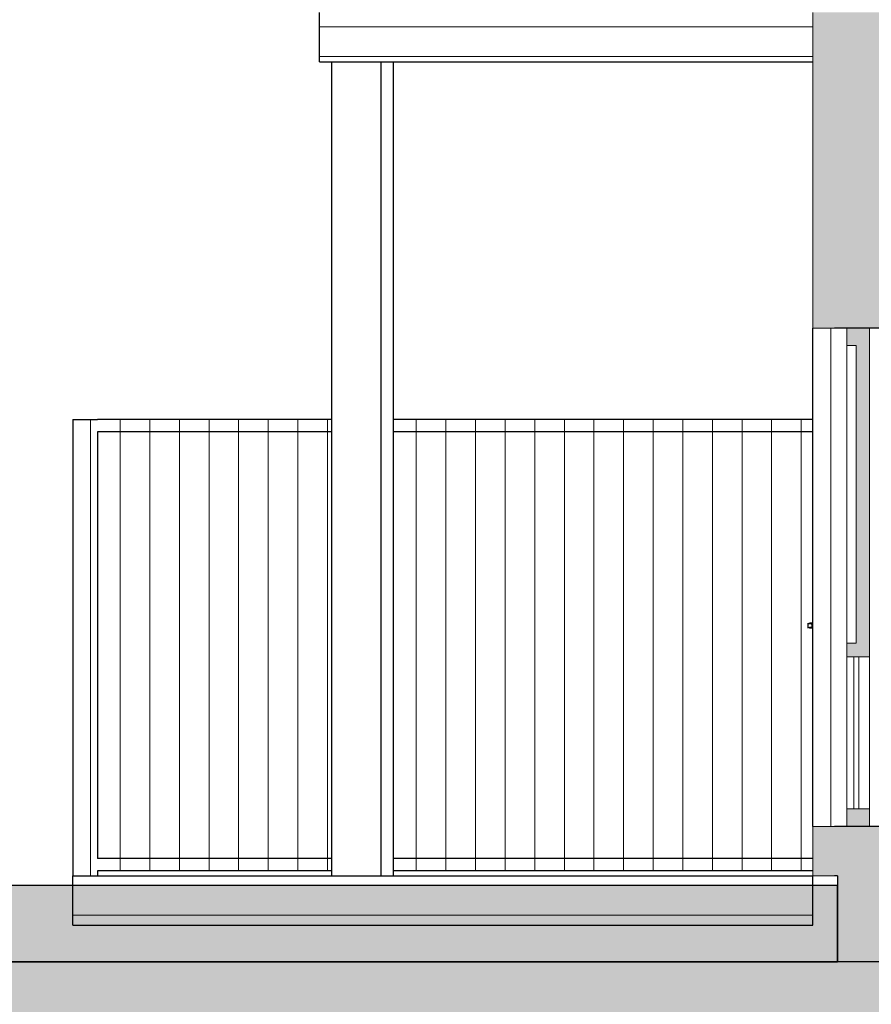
# Model space of a CAD drawing. Header units: millimetres. Extents: x 71327 to 340371, y 150071 to 223334.
# Tile 4 of 36: x 259114 to 262566, y 200512 to 204505. Entities that reach past the tile are written whole.
import ezdxf

# ---------------------------------------------------------------- set-up
doc = ezdxf.new("R2010")
doc.units = ezdxf.units.MM
doc.header["$LTSCALE"] = 0.5
doc.header["$MEASUREMENT"] = 0
doc.linetypes.add('PLINE', pattern=[0])
for name, color, linetype in [('0(Nye konstruksjoner)', 7, 'Continuous'), ('222- Søyler (Nye konstruksjoner)', 7, 'Continuous'), ('23-- Yttervegger (Skravur)(Nye konstruksjoner)', 7, 'Continuous'), ('23-- Yttervegger(Nye konstruksjoner)', 7, 'Continuous'), ('231- Bærende yttervegger(Nye konstruksjoner)', 7, 'Continuous'), ('244- Vinduer_ dører_ foldevegger(Nye konstruksjoner)', 7, 'Continuous'), ('25-- Dekker(Nye konstruksjoner)', 7, 'Continuous'), ('252- Gulv på grunn_ bunnplate (Skravur)(Nye konstruksjoner)', 7, 'Continuous'), ('252- Gulv på grunn_ bunnplate(Nye konstruksjoner)', 7, 'Continuous')]:
    doc.layers.add(name, color=color, linetype=linetype)
doc.layers.add('234- Vinduer_ dører_ porter(Nye konstruksjoner)', color=7, linetype='Continuous', lineweight=0)
doc.layers.add('235- Utvendig kledning og overflate(Nye konstruksjoner)', color=7, linetype='Continuous', lineweight=0)

# ---------------------------------------------------------------- blocks, each defined once
blk = doc.blocks.new('*X13', base_point=(86076.7, 123334))
at = {"layer": '235- Utvendig kledning og overflate(Nye konstruksjoner)', "linetype": 'PLINE'}
for p, q in [((262402.4, 203254), (262402.4, 201234)), ((262402.4, 201234), (262402.4, 203254))]:
    blk.add_line(p, q, dxfattribs=at)
blk = doc.blocks.new('*X14', base_point=(86076.7, 123334))
at = {"layer": '235- Utvendig kledning og overflate(Nye konstruksjoner)', "linetype": 'PLINE'}
for p, q in [((262079.4, 200994.1), (259329.6, 200994.1)), ((259329.6, 200994.1), (262076.7, 200994.1)), ((262076.7, 200994.1), (262329.6, 200994.1)), ((262329.6, 200994.1), (262079.4, 200994.1)), ((262079.4, 200874.1), (259329.6, 200874.1)), ((259329.6, 200874.1), (262076.7, 200874.1)), ((262076.7, 200874.1), (262329.6, 200874.1)), ((262329.6, 200874.1), (262079.4, 200874.1))]:
    blk.add_line(p, q, dxfattribs=at)
blk = doc.blocks.new('*X15', base_point=(86076.7, 123334))
at = {"layer": '235- Utvendig kledning og overflate(Nye konstruksjoner)', "linetype": 'PLINE'}
for p, q in [((262079.4, 204475), (260329.6, 204475)), ((260329.6, 204475), (262076.7, 204475)), ((262076.7, 204475), (262329.6, 204475)), ((262329.6, 204475), (262079.4, 204475)), ((262079.4, 204355), (260329.6, 204355)), ((260329.6, 204355), (262076.7, 204355)), ((262076.7, 204355), (262329.6, 204355)), ((262329.6, 204355), (262079.4, 204355))]:
    blk.add_line(p, q, dxfattribs=at)
blk = doc.blocks.new('*X50', base_point=(86076.7, 123334))
at = {"layer": '235- Utvendig kledning og overflate(Nye konstruksjoner)', "linetype": 'PLINE'}
for p, q in [((259521.6, 201104), (259521.6, 201054)), ((259521.6, 201054), (259521.6, 201104)), ((259641.7, 201104), (259641.7, 201054)), ((259641.7, 201054), (259641.7, 201104)), ((259761.7, 201104), (259761.7, 201054)), ((259761.7, 201054), (259761.7, 201104)), ((259881.7, 201104), (259881.7, 201054)), ((259881.7, 201054), (259881.7, 201104)), ((260001.8, 201104), (260001.8, 201054)), ((260001.8, 201054), (260001.8, 201104)), ((260121.8, 201104), (260121.8, 201054)), ((260121.8, 201054), (260121.8, 201104)), ((260241.8, 201104), (260241.8, 201054)), ((260241.8, 201054), (260241.8, 201104)), ((260361.9, 201104), (260361.9, 201054)), ((260361.9, 201054), (260361.9, 201104))]:
    blk.add_line(p, q, dxfattribs=at)
blk = doc.blocks.new('*X51', base_point=(86076.7, 123334))
at = {"layer": '235- Utvendig kledning og overflate(Nye konstruksjoner)', "linetype": 'PLINE'}
for p, q in [((260722, 201104), (260722, 201054)), ((260722, 201054), (260722, 201104)), ((260842, 201104), (260842, 201054)), ((260842, 201054), (260842, 201104)), ((260962, 201104), (260962, 201054)), ((260962, 201054), (260962, 201104)), ((261082, 201104), (261082, 201054)), ((261082, 201054), (261082, 201104)), ((261202.1, 201104), (261202.1, 201054)), ((261202.1, 201054), (261202.1, 201104)), ((261322.1, 201104), (261322.1, 201054)), ((261322.1, 201054), (261322.1, 201104)), ((261442.1, 201104), (261442.1, 201054)), ((261442.1, 201054), (261442.1, 201104)), ((261562.2, 201104), (261562.2, 201054)), ((261562.2, 201054), (261562.2, 201104)), ((261682.2, 201104), (261682.2, 201054)), ((261682.2, 201054), (261682.2, 201104)), ((261802.2, 201104), (261802.2, 201054)), ((261802.2, 201054), (261802.2, 201104)), ((261922.3, 201104), (261922.3, 201054)), ((261922.3, 201054), (261922.3, 201104)), ((262042.3, 201104), (262042.3, 201054)), ((262042.3, 201054), (262042.3, 201104)), ((262162.3, 201104), (262162.3, 201054)), ((262162.3, 201054), (262162.3, 201104)), ((262282.4, 201104), (262282.4, 201054)), ((262282.4, 201054), (262282.4, 201104))]:
    blk.add_line(p, q, dxfattribs=at)
blk = doc.blocks.new('*X52', base_point=(86076.7, 123334))
at = {"layer": '235- Utvendig kledning og overflate(Nye konstruksjoner)', "linetype": 'PLINE'}
for p, q in [((260722, 202834), (260722, 201104)), ((260722, 201104), (260722, 202834)), ((260842, 202834), (260842, 201104)), ((260842, 201104), (260842, 202834)), ((260962, 202834), (260962, 201104)), ((260962, 201104), (260962, 202834)), ((261082, 202834), (261082, 201104)), ((261082, 201104), (261082, 202834)), ((261202.1, 202834), (261202.1, 201104)), ((261202.1, 201104), (261202.1, 202834)), ((261322.1, 202834), (261322.1, 201104)), ((261322.1, 201104), (261322.1, 202834)), ((261442.1, 202834), (261442.1, 201104)), ((261442.1, 201104), (261442.1, 202834)), ((261562.2, 202834), (261562.2, 201104)), ((261562.2, 201104), (261562.2, 202834)), ((261682.2, 202834), (261682.2, 201104)), ((261682.2, 201104), (261682.2, 202834)), ((261802.2, 202834), (261802.2, 201104)), ((261802.2, 201104), (261802.2, 202834)), ((261922.3, 202834), (261922.3, 201104)), ((261922.3, 201104), (261922.3, 202834)), ((262042.3, 202834), (262042.3, 201104)), ((262042.3, 201104), (262042.3, 202834)), ((262162.3, 202834), (262162.3, 201104)), ((262162.3, 201104), (262162.3, 202834)), ((262282.4, 202834), (262282.4, 201104)), ((262282.4, 201104), (262282.4, 202834))]:
    blk.add_line(p, q, dxfattribs=at)
blk = doc.blocks.new('*X53', base_point=(86076.7, 123334))
at = {"layer": '235- Utvendig kledning og overflate(Nye konstruksjoner)', "linetype": 'PLINE'}
for p, q in [((259521.6, 202834), (259521.6, 201104)), ((259521.6, 201104), (259521.6, 202834)), ((259641.7, 202834), (259641.7, 201104)), ((259641.7, 201104), (259641.7, 202834)), ((259761.7, 202834), (259761.7, 201104)), ((259761.7, 201104), (259761.7, 202834)), ((259881.7, 202834), (259881.7, 201104)), ((259881.7, 201104), (259881.7, 202834)), ((260001.8, 202834), (260001.8, 201104)), ((260001.8, 201104), (260001.8, 202834)), ((260121.8, 202834), (260121.8, 201104)), ((260121.8, 201104), (260121.8, 202834)), ((260241.8, 202834), (260241.8, 201104)), ((260241.8, 201104), (260241.8, 202834)), ((260361.9, 202834), (260361.9, 201104)), ((260361.9, 201104), (260361.9, 202834))]:
    blk.add_line(p, q, dxfattribs=at)
blk = doc.blocks.new('*X54', base_point=(86076.7, 123334))
at = {"layer": '235- Utvendig kledning og overflate(Nye konstruksjoner)', "linetype": 'PLINE'}
for p, q in [((259401.6, 202884), (259401.6, 201034)), ((259401.6, 201034), (259401.6, 202884))]:
    blk.add_line(p, q, dxfattribs=at)
blk = doc.blocks.new('*X55', base_point=(86076.7, 123334))
at = {"layer": '235- Utvendig kledning og overflate(Nye konstruksjoner)', "linetype": 'PLINE'}
for p, q in [((259521.6, 202884), (259521.6, 202834)), ((259521.6, 202834), (259521.6, 202884)), ((259641.7, 202884), (259641.7, 202834)), ((259641.7, 202834), (259641.7, 202884)), ((259761.7, 202884), (259761.7, 202834)), ((259761.7, 202834), (259761.7, 202884)), ((259881.7, 202884), (259881.7, 202834)), ((259881.7, 202834), (259881.7, 202884)), ((260001.8, 202884), (260001.8, 202834)), ((260001.8, 202834), (260001.8, 202884)), ((260121.8, 202884), (260121.8, 202834)), ((260121.8, 202834), (260121.8, 202884)), ((260241.8, 202884), (260241.8, 202834)), ((260241.8, 202834), (260241.8, 202884)), ((260361.9, 202884), (260361.9, 202834)), ((260361.9, 202834), (260361.9, 202884))]:
    blk.add_line(p, q, dxfattribs=at)
blk = doc.blocks.new('*X56', base_point=(86076.7, 123334))
at = {"layer": '235- Utvendig kledning og overflate(Nye konstruksjoner)', "linetype": 'PLINE'}
for p, q in [((260722, 202884), (260722, 202834)), ((260722, 202834), (260722, 202884)), ((260842, 202884), (260842, 202834)), ((260842, 202834), (260842, 202884)), ((260962, 202884), (260962, 202834)), ((260962, 202834), (260962, 202884)), ((261082, 202884), (261082, 202834)), ((261082, 202834), (261082, 202884)), ((261202.1, 202884), (261202.1, 202834)), ((261202.1, 202834), (261202.1, 202884)), ((261322.1, 202884), (261322.1, 202834)), ((261322.1, 202834), (261322.1, 202884)), ((261442.1, 202884), (261442.1, 202834)), ((261442.1, 202834), (261442.1, 202884)), ((261562.2, 202884), (261562.2, 202834)), ((261562.2, 202834), (261562.2, 202884)), ((261682.2, 202884), (261682.2, 202834)), ((261682.2, 202834), (261682.2, 202884)), ((261802.2, 202884), (261802.2, 202834)), ((261802.2, 202834), (261802.2, 202884)), ((261922.3, 202884), (261922.3, 202834)), ((261922.3, 202834), (261922.3, 202884)), ((262042.3, 202884), (262042.3, 202834)), ((262042.3, 202834), (262042.3, 202884)), ((262162.3, 202884), (262162.3, 202834)), ((262162.3, 202834), (262162.3, 202884)), ((262282.4, 202884), (262282.4, 202834)), ((262282.4, 202834), (262282.4, 202884))]:
    blk.add_line(p, q, dxfattribs=at)

msp = doc.modelspace()

# ---------------------------------------------------------------- hatches: boundary and pattern name
at = {"layer": '0(Nye konstruksjoner)', "linetype": 'Continuous'}
h = msp.add_hatch(dxfattribs=at)
h.set_pattern_fill('Naturstein_0001', color=256, style=0, pattern_type=2)
h.set_pattern_definition([(45, (86076.71, 123683.99), (-111.36932, 111.36932), [0, -105, 0, -157.5]), (110, (86426.71, 123683.99), (148.00159, 53.86817), [0, -77, 0, -133])])
h.paths.add_polyline_path([(251893.4, 200684), (262429.6, 200684), (262429.6, 200994), (251893.4, 200994)])
h = msp.add_hatch(dxfattribs=at)
h.set_pattern_fill('Jord_0001', color=256, style=0, pattern_type=2)
h.set_pattern_definition([(45, (86076.7, 123334), (-275.7716, 275.7716), []), (45, (85984.8, 123425.9), (-551.5433, 551.5433), []), (45, (85892.9, 123517.84), (-551.5433, 551.5433), []), (135, (85800.94, 123609.76), (91.92388, 91.92388), [390, -390])])
h.paths.add_polyline_path([(251893.4, 197061.7), (287387, 197061.7), (287387, 200684), (251893.4, 200684)])
at = {"layer": '23-- Yttervegger (Skravur)(Nye konstruksjoner)', "linetype": 'Continuous'}
for points in [[(262329.6, 204534), (262329.6, 203254), (262348.6, 203254), (262348.6, 204534)], [(262348.6, 204534), (262348.6, 203254), (262384.6, 203254), (262384.6, 204534)], [(262384.6, 204534), (262384.6, 203254), (262407.6, 203254), (262407.6, 204534)], [(262407.6, 204534), (262407.6, 203254), (262416.6, 203254), (262416.6, 204534)], [(262416.6, 204534), (262416.6, 203254), (262466.6, 203254), (262614.6, 203254), (262614.6, 204534)], [(262558.6, 203254), (262466.6, 203254), (262466.6, 203183), (262505.6, 203183), (262505.6, 203201), (262558.6, 203201)], [(262505.6, 203179), (262558.6, 203179), (262558.6, 203201), (262505.6, 203201)], [(262505.6, 203179), (262505.6, 201981), (262558.6, 201981), (262558.6, 203179)], [(262466.6, 201977), (262466.6, 201921), (262558.6, 201921), (262558.6, 201959), (262505.6, 201959), (262505.6, 201977)], [(262505.6, 201981), (262505.6, 201959), (262558.6, 201959), (262558.6, 201981)], [(262466.6, 201234), (262558.6, 201234), (262558.6, 201305), (262466.6, 201305)], [(262348.6, 201234), (262329.6, 201234), (262329.6, 201034), (262348.6, 201034)], [(262348.6, 201234), (262348.6, 201034), (262384.6, 201034), (262384.6, 201234)], [(262384.6, 201234), (262384.6, 201034), (262407.6, 201034), (262407.6, 201234)], [(262407.6, 201234), (262407.6, 201034), (262416.6, 201034), (262416.6, 201234)], [(262416.6, 201234), (262416.6, 201034), (262614.6, 201034), (262614.6, 201234), (262466.6, 201234)]]:
    msp.add_hatch(color=256, dxfattribs=at).paths.add_polyline_path(points)
at = {"layer": '252- Gulv på grunn_ bunnplate (Skravur)(Nye konstruksjoner)', "linetype": 'Continuous'}
for points in [[(280863.6, 201034), (262429.6, 201034), (262429.6, 200884), (280863.6, 200884)], [(262429.6, 200684), (280863.6, 200684), (280863.6, 200884), (262429.6, 200884)]]:
    msp.add_hatch(color=256, dxfattribs=at).paths.add_polyline_path(points)

# ---------------------------------------------------------------- linework, layer by layer
at = {"layer": '0(Nye konstruksjoner)', "linetype": 'PLINE', "flags": 128}
for points in [[(251893.4, 200684), (262429.6, 200684), (262429.6, 200994), (251893.4, 200994)], [(251893.4, 197061.7), (287387, 197061.7), (287387, 200684), (251893.4, 200684)]]:
    msp.add_lwpolyline(points, close=True, dxfattribs=at)
at = {"layer": '222- Søyler (Nye konstruksjoner)', "linetype": 'PLINE'}
for p, q in [((260379.6, 201034), (260379.6, 204334)), ((260579.6, 201034), (260579.6, 204334)), ((260629.6, 201034), (260629.6, 204334))]:
    msp.add_line(p, q, dxfattribs=at)
at = {"layer": '23-- Yttervegger(Nye konstruksjoner)', "linetype": 'PLINE'}
msp.add_line((262429.6, 201034), (262416.6, 201034), dxfattribs=at)
at = {"layer": '23-- Yttervegger(Nye konstruksjoner)', "linetype": 'PLINE', "flags": 128}
for points in [[(262662.6, 203254), (262614.6, 203254), (262558.6, 203254), (262466.6, 203254), (262416.6, 203254)], [(262662.6, 201234), (262614.6, 201234), (262558.6, 201234), (262466.6, 201234), (262416.6, 201234)]]:
    msp.add_lwpolyline(points, dxfattribs=at)
at = {"layer": '231- Bærende yttervegger(Nye konstruksjoner)', "linetype": 'PLINE'}
for p, q in [((259329.6, 202884), (259329.6, 201034)), ((259329.6, 202884), (259429.6, 202884)), ((260379.6, 202884), (259429.6, 202884)), ((262329.6, 202884), (260629.6, 202884)), ((259429.6, 202834), (259429.6, 201104)), ((260379.6, 202834), (259429.6, 202834)), ((262329.6, 202834), (260629.6, 202834)), ((260379.6, 201104), (259429.6, 201104)), ((262329.6, 201104), (260629.6, 201104)), ((260379.6, 201054), (259429.6, 201054)), ((259429.6, 201054), (259429.6, 201034)), ((262329.6, 201054), (260629.6, 201054))]:
    msp.add_line(p, q, dxfattribs=at)
at = {"layer": '234- Vinduer_ dører_ porter(Nye konstruksjoner)', "linetype": 'PLINE'}
for p, q in [((262466.6, 203254), (262466.6, 203183)), ((262466.6, 203183), (262466.6, 201977)), ((262505.6, 203183), (262466.6, 203183)), ((262466.6, 201977), (262466.6, 201921)), ((262505.6, 201977), (262466.6, 201977)), ((262466.6, 201921), (262466.6, 201305)), ((262558.6, 201921), (262466.6, 201921)), ((262495.6, 201921), (262495.6, 201305)), ((262515.6, 201305), (262515.6, 201921)), ((262558.6, 201921), (262558.6, 201305)), ((262466.6, 201305), (262466.6, 201234)), ((262558.6, 201305), (262466.6, 201305)), ((262558.6, 201305), (262558.6, 201234))]:
    msp.add_line(p, q, dxfattribs=at)
at = {"layer": '234- Vinduer_ dører_ porter(Nye konstruksjoner)', "linetype": 'PLINE', "flags": 128}
for points in [[(262558.6, 203254), (262558.6, 203201), (262558.6, 203179), (262558.6, 201981), (262558.6, 201959), (262558.6, 201921)], [(262505.6, 203183), (262505.6, 203179), (262505.6, 201981), (262505.6, 201977)]]:
    msp.add_lwpolyline(points, dxfattribs=at)
at = {"layer": '235- Utvendig kledning og overflate(Nye konstruksjoner)', "linetype": 'PLINE'}
for p, q in [((262329.6, 204534), (262329.6, 203254)), ((262329.6, 201234), (262329.6, 201034))]:
    msp.add_line(p, q, dxfattribs=at)
at = {"layer": '235- Utvendig kledning og overflate(Nye konstruksjoner)', "linetype": 'PLINE', "flags": 128}
for points in [[(262416.6, 203254), (262407.6, 203254), (262384.6, 203254), (262348.6, 203254), (262329.6, 203254)], [(262416.6, 201234), (262407.6, 201234), (262384.6, 201234), (262348.6, 201234), (262329.6, 201234)], [(262416.6, 201034), (262407.6, 201034), (262384.6, 201034), (262348.6, 201034), (262329.6, 201034)]]:
    msp.add_lwpolyline(points, dxfattribs=at)
at = {"layer": '244- Vinduer_ dører_ foldevegger(Nye konstruksjoner)', "linetype": 'PLINE'}
for p, q in [((262329.6, 201234), (262329.6, 203254)), ((262308.6, 202058), (262308.6, 202057.6)), ((262308.6, 202057.6), (262310.9, 202056.8)), ((262308.6, 202057.6), (262308.6, 202038.4)), ((262310.9, 202039.2), (262308.6, 202038.4)), ((262308.6, 202038.4), (262308.6, 202038)), ((262310.9, 202056.8), (262315.6, 202056)), ((262315.6, 202040), (262310.9, 202039.2)), ((262315.6, 202058), (262315.6, 202057.6)), ((262329.6, 202058), (262315.6, 202058)), ((262315.6, 202057.6), (262317.9, 202056.8)), ((262315.6, 202056), (262322.5, 202055.2)), ((262322.5, 202040.7), (262315.6, 202040)), ((262317.9, 202039.2), (262315.6, 202038.4)), ((262315.6, 202038.4), (262315.6, 202038)), ((262329.6, 202038), (262315.6, 202038)), ((262317.9, 202056.8), (262322.4, 202056)), ((262322.4, 202040), (262317.9, 202039.2)), ((262322.4, 202056), (262329.2, 202055.2)), ((262329.2, 202040.7), (262322.4, 202040)), ((262322.5, 202055.2), (262325.4, 202055)), ((262325.4, 202041), (262322.5, 202040.7)), ((262325.4, 202055), (262325.4, 202041)), ((262329.6, 202055), (262325.4, 202055)), ((262329.6, 202041), (262325.4, 202041)), ((262329.2, 202055.2), (262329.6, 202055.2)), ((262329.6, 202040.8), (262329.2, 202040.7))]:
    msp.add_line(p, q, dxfattribs=at)
at = {"layer": '25-- Dekker(Nye konstruksjoner)', "linetype": 'PLINE'}
for p, q in [((260329.6, 204334), (260329.6, 204534)), ((260329.6, 204334), (262329.6, 204334)), ((259329.6, 200834), (259329.6, 201034)), ((259329.6, 201034), (262329.6, 201034)), ((262329.6, 200834), (262329.6, 201034)), ((259329.6, 200834), (262329.6, 200834))]:
    msp.add_line(p, q, dxfattribs=at)
at = {"layer": '252- Gulv på grunn_ bunnplate(Nye konstruksjoner)', "linetype": 'PLINE'}
for p, q in [((262429.6, 201034), (262429.6, 200884)), ((262429.6, 200884), (262429.6, 200684)), ((280863.6, 200684), (262429.6, 200684))]:
    msp.add_line(p, q, dxfattribs=at)

# ---------------------------------------------------------------- block references
at = {"layer": '23-- Yttervegger(Nye konstruksjoner)'}
msp.add_blockref('*X13', (86076.7, 123334), dxfattribs=at)
at = {"layer": '231- Bærende yttervegger(Nye konstruksjoner)'}
for name in ['*X54', '*X55', '*X56', '*X53', '*X52', '*X50', '*X51']:
    msp.add_blockref(name, (86076.7, 123334), dxfattribs=at)
at = {"layer": '25-- Dekker(Nye konstruksjoner)'}
for name in ['*X15', '*X14']:
    msp.add_blockref(name, (86076.7, 123334), dxfattribs=at)

doc.saveas('drawing.dxf')
